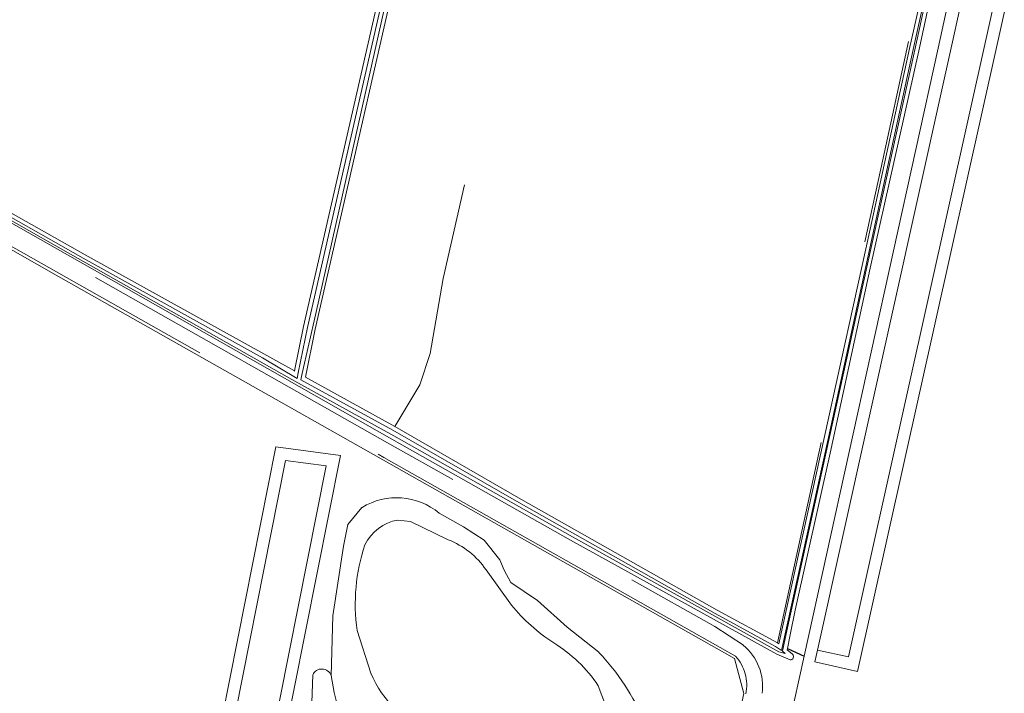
# Model space of a CAD drawing. Header units: metres. Extents: x 120324 to 133000, y 395500 to 402438.
# Tile 61 of 95: x 126384 to 126627, y 401788 to 401954. Entities that reach past the tile are written whole.
import ezdxf

# ---------------------------------------------------------------- set-up
doc = ezdxf.new("R2010")
doc.units = ezdxf.units.M
for name, pattern in [('DGN1', [76.057638, 0, -76.057638]), ('DGN2', [101.410184, 50.705092, -50.705092]), ('DGN3', [152.115276, 101.410184, -50.705092])]:
    doc.linetypes.add(name, pattern=pattern)
for name, color, linetype, lineweight, true_color in [('gg-afsc-draadraster', 7, 'DGN2', 0, 0x96ff00), ('gg-afsc-erfafscheiding', 7, 'Continuous', 0, 0x00ff32), ('gg-afsc-hekwerk', 7, 'Continuous', 30, 0x00d228), ('gg-knt-bronhoudergrens', 7, 'DGN2', 0, 0xffaad2), ('gg-kntw-bovenkant insteek waterloop', 7, 'Continuous', 0, 0xa0a0ff), ('gg-kntw-waterlijn', 7, 'Continuous', 0, 0xaaebff), ('gt-grn-groengrens', 7, 'Continuous', 0, 0x96c800)]:
    doc.layers.add(name, color=color, linetype=linetype, lineweight=lineweight, true_color=true_color)
for name, color, linetype, lineweight in [('gg-knt-bovenkant onderkant talud', 7, 'Continuous', 0), ('gg-knt-onverhard', 7, 'DGN3', 0), ('gt-grn-vlakafsluiter', 6, 'DGN1', 0)]:
    doc.layers.add(name, color=color, linetype=linetype, lineweight=lineweight)

msp = doc.modelspace()

# ---------------------------------------------------------------- linework, layer by layer
at = {"layer": 'gg-afsc-draadraster', "flags": 128}
msp.add_lwpolyline([(126571.31, 401800.12), (126596.86, 401917.27), (126619.57, 402021.34)], dxfattribs=at)
at = {"layer": 'gg-afsc-erfafscheiding', "flags": 128}
for points in [[(126638.89, 402074.28), (126626.58, 402018.56), (126611.02, 401947.07), (126577.96, 401796.83)], [(126562.23, 401781.37), (126561.73, 401781.52), (126563.02, 401787.62), (126560.71, 401796.29), (126393.68, 401890.69), (126331.8, 401925.86), (126266.09, 401962.87)], [(126577.96, 401796.83), (126575.49, 401785.65), (126566.54, 401780.11), (126566.11, 401780.23)]]:
    msp.add_lwpolyline(points, dxfattribs=at)
at = {"layer": 'gg-afsc-hekwerk'}
msp.add_line((126573.78, 401798.77), (126577.96, 401796.83), dxfattribs=at)
at = {"layer": 'gg-knt-bovenkant onderkant talud'}
for p, q in [((126499.31, 401818.16), (126505.58, 401809.45)), ((126470.87, 401792.69), (126467.45, 401803.2))]:
    msp.add_line(p, q, dxfattribs=at)
at = {"layer": 'gg-knt-bovenkant onderkant talud', "flags": 128}
for points in [[(126468.65, 401833.59), (126465.17, 401829.41), (126464.06, 401824), (126461.44, 401806.85), (126461.01, 401792.04)], [(126489.95, 401825.61), (126480.6, 401830.13), (126477.53, 401830.48)], [(126527.21, 401797.8), (126519.36, 401804.03), (126512.04, 401810.61), (126505.47, 401815.03), (126503.78, 401818.1), (126502.69, 401820.64), (126498.88, 401825.53), (126493.75, 401828.85), (126487.74, 401832.19)], [(126527.04, 401789.53), (126529.49, 401783.01), (126534.43, 401777.16), (126538.43, 401771.88), (126541.1, 401766.68)]]:
    msp.add_lwpolyline(points, dxfattribs=at)
at = {"layer": 'gg-knt-bovenkant onderkant talud'}
for centre, radius, start, end in [((126477.22, 401819.61), 16.4, 50.1187, 121.4908), ((126479.26, 401819.7), 10.92, 99.077, 154.7415), ((126482.68, 401806.86), 20.11, 34.2077, 68.8211), ((126512.51, 401809.76), 45.53, 161.291, 188.2733), ((126541.53, 401839.25), 46.7, 219.6625, 236.8963), ((126497.48, 401769.84), 35.52, 33.6631, 58.5252), ((126485.98, 401758.64), 56.86, 22.7538, 43.5225), ((126493.47, 401801.65), 24.32, 201.626, 254.1661)]:
    msp.add_arc(centre, radius, start, end, dxfattribs=at)
at = {"layer": 'gg-knt-bronhoudergrens'}
msp.add_line((126482.98, 401863.88), (126476.76, 401853.58), dxfattribs=at)
at = {"layer": 'gg-knt-bronhoudergrens', "flags": 128}
msp.add_lwpolyline([(126482.98, 401863.88), (126485.5, 401871.64), (126488.75, 401890.21), (126507.18, 401971.71), (126521.92, 402035.66), (126531.54, 402042.15), (126576.66, 402052.97), (126579, 402053.37)], dxfattribs=at)
at = {"layer": 'gg-knt-onverhard', "flags": 128}
for points in [[(126270.38, 401965.25), (126336.78, 401927.77), (126397.5, 401893.39), (126475.53, 401849.25), (126555.88, 401804.15), (126562.9, 401799.57)], [(126560.97, 401796.88), (126474.02, 401845.98), (126395.64, 401890.45), (126334.77, 401924.74), (126266.66, 401963.19)]]:
    msp.add_lwpolyline(points, dxfattribs=at)
at = {"layer": 'gg-knt-onverhard'}
for centre, radius, start, end in [((126554.61, 401789.51), 13.03, 351.9106, 50.5113), ((126553.08, 401789.71), 10.65, 348.1103, 42.2497)]:
    msp.add_arc(centre, radius, start, end, dxfattribs=at)
at = {"layer": 'gg-kntw-bovenkant insteek waterloop'}
for p, q in [((126476.76, 401853.58), (126454.67, 401865.83)), ((126461.01, 401792.04), (126461.74, 401787.85))]:
    msp.add_line(p, q, dxfattribs=at)
at = {"layer": 'gg-kntw-bovenkant insteek waterloop', "flags": 128}
for points in [[(126451.96, 401867.33), (126454.2, 401878.31), (126476.43, 401975.81), (126501.31, 402093.11)], [(126454.67, 401865.83), (126457.1, 401877.69), (126479.32, 401975.19), (126504.73, 402095.01)], [(126620.57, 402020.71), (126603.94, 401946.99), (126594.21, 401902.38), (126582.96, 401851.12), (126571.64, 401799.94), (126571.31, 401800.12)], [(126573.78, 401798.77), (126574.49, 401802.14), (126575.68, 401808.24), (126584.37, 401847), (126594.24, 401892.76), (126606.26, 401946.43), (126622.16, 402020.35), (126620.57, 402020.71)], [(126451.96, 401867.33), (126400.25, 401896.01), (126294.45, 401955.7), (126273.98, 401967.24)], [(126271.96, 401966.12), (126293.6, 401953.97), (126398.94, 401894.26), (126476, 401850.45), (126520.21, 401825.49), (126571.19, 401797.35), (126574.45, 401795.93)], [(126571.31, 401800.12), (126556.4, 401808.24), (126507.9, 401835.66), (126476.76, 401853.58)], [(126575.04, 401797.33), (126573.71, 401798.45), (126573.78, 401798.77)], [(126457.23, 401777.59), (126456.28, 401785.41), (126456.47, 401792.23)]]:
    msp.add_lwpolyline(points, dxfattribs=at)
at = {"layer": 'gg-kntw-bovenkant insteek waterloop'}
for centre, radius, start, end in [((126574.49, 401796.74), 0.811, 266.752, 46.8804), ((126458.7, 401791.23), 2.45, 19.4928, 155.7616), ((126487.85, 401793.66), 26.75, 192.5355, 238.6321)]:
    msp.add_arc(centre, radius, start, end, dxfattribs=at)
at = {"layer": 'gg-kntw-waterlijn'}
for p, q in [((126452.59, 401865.45), (126452.88, 401866.83)), ((126453.51, 401865.15), (126453.77, 401866.33)), ((126476.28, 401852.7), (126453.51, 401865.15))]:
    msp.add_line(p, q, dxfattribs=at)
at = {"layer": 'gg-kntw-waterlijn', "flags": 128}
for points in [[(126452.88, 401866.83), (126455.18, 401878.1), (126477.4, 401975.59), (126502.46, 402093.75)], [(126453.77, 401866.33), (126457.25, 401881.51), (126478.34, 401975.4), (126503.57, 402094.37)], [(126620.99, 402019.63), (126604.91, 401946.78), (126595.13, 401902.16), (126583.93, 401850.91), (126572.29, 401798.22)], [(126573.23, 401797.55), (126572.61, 401798.07), (126573.51, 401802.34), (126583.39, 401847.22), (126593.44, 401892.97), (126605.28, 401946.65), (126621.22, 402019.59), (126620.99, 402019.63)], [(126272.52, 401966.43), (126293.79, 401954.5), (126396.05, 401896.5), (126451.28, 401865.22), (126476.49, 401851.32), (126520.7, 401826.36), (126571.63, 401797.93), (126573.23, 401797.55)], [(126452.59, 401865.45), (126444.08, 401870.56), (126399.76, 401895.23), (126291.96, 401956.19), (126273.14, 401966.77)], [(126572.29, 401798.22), (126570.83, 401799.24), (126555.92, 401807.37), (126507.4, 401834.79), (126476.28, 401852.7)]]:
    msp.add_lwpolyline(points, dxfattribs=at)
at = {"layer": 'gt-grn-groengrens', "flags": 128}
for points in [[(126657.8, 402106.08), (126658.48, 402109.12), (126654.75, 402109.66), (126649.52, 402106.14), (126581.24, 401798.36)], [(126581.24, 401798.36), (126580.58, 401795.43), (126591.14, 401793.08), (126660.18, 402102.97), (126657.8, 402106.08)], [(126581.24, 401798.36), (126588.87, 401796.66), (126657.8, 402106.08)], [(126430.29, 401762.62), (126447.38, 401848.58), (126463.36, 401846.47), (126446.06, 401759.49), (126430.29, 401762.62)], [(126433.81, 401764.98), (126449.78, 401845.24), (126459.79, 401843.91), (126443.7, 401763.02), (126433.81, 401764.98)]]:
    msp.add_lwpolyline(points, dxfattribs=at)
at = {"layer": 'gt-grn-vlakafsluiter'}
for p, q in [((126451.96, 401867.33), (126452.88, 401866.83)), ((126452.88, 401866.83), (126453.77, 401866.33)), ((126453.77, 401866.33), (126454.67, 401865.83))]:
    msp.add_line(p, q, dxfattribs=at)

doc.saveas('drawing.dxf')
